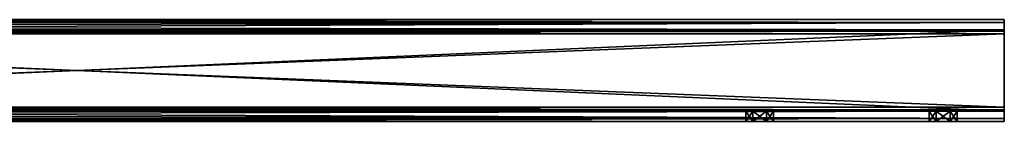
# Model space of a CAD drawing. Header units: millimetres. Extents: x -455 to 455, y -678 to 20.
# Tile 256 of 256: x 213 to 455, y -12 to 12. Entities that reach past the tile are written whole.
import ezdxf

# ---------------------------------------------------------------- set-up
doc = ezdxf.new("R2010")
doc.units = ezdxf.units.MM
doc.header["$LTSCALE"] = 65.185185
for name, color, linetype in [('1', 7, 'CONTINUOUS'), ('10', 7, 'CONTINUOUS'), ('11', 7, 'CONTINUOUS'), ('12', 7, 'CONTINUOUS'), ('13', 7, 'CONTINUOUS'), ('14', 7, 'CONTINUOUS'), ('15', 7, 'CONTINUOUS'), ('16', 7, 'CONTINUOUS'), ('17', 7, 'CONTINUOUS'), ('18', 7, 'CONTINUOUS'), ('19', 7, 'CONTINUOUS'), ('20', 7, 'CONTINUOUS'), ('21', 7, 'CONTINUOUS'), ('22', 7, 'CONTINUOUS'), ('3', 7, 'CONTINUOUS'), ('4', 7, 'CONTINUOUS'), ('5', 7, 'CONTINUOUS'), ('6', 7, 'CONTINUOUS'), ('7', 7, 'CONTINUOUS'), ('8', 7, 'CONTINUOUS'), ('9', 7, 'CONTINUOUS')]:
    doc.layers.add(name, color=color, linetype=linetype)

msp = doc.modelspace()

# ---------------------------------------------------------------- linework, layer by layer
at = {"layer": '1', "linetype": 'Continuous'}
for points in [[(0, 12.5, -10), (455, 11.77, -11.77), (-455, 12.5, -10), (0, 12.5, -10)], [(-455, 12.5, -10), (455, 11.77, -11.77), (-455, 11.77, -11.77), (-455, 12.5, -10)], [(455, 12.5, -10), (455, 11.77, -11.77), (0, 12.5, -10), (455, 12.5, -10)], [(455, 10, -12.5), (0, 10, -12.5), (-455, 11.77, -11.77), (455, 10, -12.5)], [(455, 11.77, -11.77), (455, 10, -12.5), (-455, 11.77, -11.77), (455, 11.77, -11.77)]]:
    msp.add_3dface(points, dxfattribs=at)
at = {"layer": '10', "linetype": 'Continuous'}
for points in [[(-455, 11.77, 11.77), (455, 12.5, 10), (0, 12.5, 10), (-455, 11.77, 11.77)], [(455, 12.5, 10), (-455, 11.77, 11.77), (455, 11.77, 11.77), (455, 12.5, 10)], [(-455, 11.77, 11.77), (-455, 10, 12.5), (455, 11.77, 11.77), (-455, 11.77, 11.77)], [(455, 11.77, 11.77), (-455, 10, 12.5), (0, 10, 12.5), (455, 11.77, 11.77)], [(455, 10, 12.5), (455, 11.77, 11.77), (0, 10, 12.5), (455, 10, 12.5)]]:
    msp.add_3dface(points, dxfattribs=at)
at = {"layer": '11', "linetype": 'Continuous'}
for points in [[(436.6, -12.5), (438.3, -12.5, -2.94), (436.6, -10), (436.6, -12.5)], [(436.6, -10), (438.3, -12.5, -2.94), (438.3, -10, -2.95), (436.6, -10)], [(438.3, -12.5, -2.94), (441.7, -12.5, -2.95), (438.3, -10, -2.95), (438.3, -12.5, -2.94)], [(438.3, -10, -2.95), (441.7, -12.5, -2.95), (441.7, -10, -2.94), (438.3, -10, -2.95)], [(441.7, -12.5, -2.95), (443.4, -12.5), (441.7, -10, -2.94), (441.7, -12.5, -2.95)], [(441.7, -10, -2.94), (443.4, -12.5), (443.4, -10), (441.7, -10, -2.94)]]:
    msp.add_3dface(points, dxfattribs=at)
at = {"layer": '12', "linetype": 'Continuous'}
for points in [[(438.3, -12.5, 2.95), (436.6, -12.5), (438.3, -10, 2.94), (438.3, -12.5, 2.95)], [(436.6, -12.5), (436.6, -10), (438.3, -10, 2.94), (436.6, -12.5)], [(441.7, -12.5, 2.94), (438.3, -12.5, 2.95), (441.7, -10, 2.95), (441.7, -12.5, 2.94)], [(441.7, -10, 2.95), (438.3, -12.5, 2.95), (438.3, -10, 2.94), (441.7, -10, 2.95)], [(443.4, -12.5), (441.7, -12.5, 2.94), (443.4, -10), (443.4, -12.5)], [(443.4, -10), (441.7, -12.5, 2.94), (441.7, -10, 2.95), (443.4, -10)]]:
    msp.add_3dface(points, dxfattribs=at)
at = {"layer": '13', "linetype": 'Continuous'}
for points in [[(0, -10, 9), (455, -10, 9), (1.7, -10, 2.95), (0, -10, 9)], [(441.7, -10, -2.94), (455, -10, -9), (0, -10, -9), (441.7, -10, -2.94)], [(438.3, -10, -2.95), (441.7, -10, -2.94), (0, -10, -9), (438.3, -10, -2.95)], [(438.3, -10, -2.95), (0, -10, -9), (396.7, -10, -2.94), (438.3, -10, -2.95)], [(396.7, -10, -2.94), (0, -10, -9), (393.3, -10, -2.95), (396.7, -10, -2.94)], [(393.3, -10, -2.95), (0, -10, -9), (391.6, -10), (393.3, -10, -2.95)], [(391.6, -10), (0, -10, -9), (3.4, -10), (391.6, -10)], [(455, -10, 9), (3.4, -10), (1.7, -10, 2.95), (455, -10, 9)], [(455, -10, 9), (393.3, -10, 2.94), (3.4, -10), (455, -10, 9)], [(393.3, -10, 2.94), (391.6, -10), (3.4, -10), (393.3, -10, 2.94)], [(393.3, -10, 2.94), (455, -10, 9), (396.7, -10, 2.95), (393.3, -10, 2.94)], [(455, -10, 9), (398.4, -10), (396.7, -10, 2.95), (455, -10, 9)], [(436.6, -10), (438.3, -10, -2.95), (396.7, -10, -2.94), (436.6, -10)], [(398.4, -10), (436.6, -10), (396.7, -10, -2.94), (398.4, -10)], [(455, -10, 9), (438.3, -10, 2.94), (398.4, -10), (455, -10, 9)], [(438.3, -10, 2.94), (436.6, -10), (398.4, -10), (438.3, -10, 2.94)], [(455, -10, 9), (441.7, -10, 2.95), (438.3, -10, 2.94), (455, -10, 9)], [(455, -10, 9), (455, -10, -9), (441.7, -10, -2.94), (455, -10, 9)], [(455, -10, 9), (441.7, -10, -2.94), (443.4, -10), (455, -10, 9)], [(455, -10, 9), (443.4, -10), (441.7, -10, 2.95), (455, -10, 9)]]:
    msp.add_3dface(points, dxfattribs=at)
at = {"layer": '14', "linetype": 'Continuous'}
for points in [[(-455, -9.71, -9.71), (455, -9.71, -9.71), (455, -9, -10), (-455, -9.71, -9.71)], [(-455, -9.71, -9.71), (455, -9, -10), (0, -9, -10), (-455, -9.71, -9.71)], [(-455, -9.71, -9.71), (-455, -10, -9), (455, -9.71, -9.71), (-455, -9.71, -9.71)], [(455, -9.71, -9.71), (-455, -10, -9), (0, -10, -9), (455, -9.71, -9.71)], [(455, -10, -9), (455, -9.71, -9.71), (0, -10, -9), (455, -10, -9)]]:
    msp.add_3dface(points, dxfattribs=at)
at = {"layer": '15', "linetype": 'Continuous'}
for points in [[(455, -9, -10), (455, 9, -10), (0, 9, -10), (455, -9, -10)], [(0, -9, -10), (455, -9, -10), (0, 9, -10), (0, -9, -10)]]:
    msp.add_3dface(points, dxfattribs=at)
at = {"layer": '16', "linetype": 'Continuous'}
for points in [[(-455, 9.71, -9.71), (455, 9.71, -9.71), (455, 10, -9), (-455, 9.71, -9.71)], [(-455, 9.71, -9.71), (455, 10, -9), (0, 10, -9), (-455, 9.71, -9.71)], [(-455, 9.71, -9.71), (-455, 9, -10), (455, 9.71, -9.71), (-455, 9.71, -9.71)], [(455, 9.71, -9.71), (-455, 9, -10), (0, 9, -10), (455, 9.71, -9.71)], [(455, 9, -10), (455, 9.71, -9.71), (0, 9, -10), (455, 9, -10)]]:
    msp.add_3dface(points, dxfattribs=at)
at = {"layer": '17', "linetype": 'Continuous'}
for points in [[(455, 10, -9), (455, 10, 9), (0, 10, 9), (455, 10, -9)], [(0, 10, -9), (455, 10, -9), (0, 10, 9), (0, 10, -9)]]:
    msp.add_3dface(points, dxfattribs=at)
at = {"layer": '18', "linetype": 'Continuous'}
for points in [[(-455, 9.71, 9.71), (-455, 10, 9), (455, 9.71, 9.71), (-455, 9.71, 9.71)], [(455, 9.71, 9.71), (-455, 10, 9), (0, 10, 9), (455, 9.71, 9.71)], [(-455, 9.71, 9.71), (455, 9.71, 9.71), (455, 9, 10), (-455, 9.71, 9.71)], [(-455, 9.71, 9.71), (455, 9, 10), (0, 9, 10), (-455, 9.71, 9.71)], [(455, 10, 9), (455, 9.71, 9.71), (0, 10, 9), (455, 10, 9)]]:
    msp.add_3dface(points, dxfattribs=at)
at = {"layer": '19', "linetype": 'Continuous'}
for points in [[(455, 9, 10), (455, -9, 10), (0, -9, 10), (455, 9, 10)], [(0, 9, 10), (455, 9, 10), (0, -9, 10), (0, 9, 10)]]:
    msp.add_3dface(points, dxfattribs=at)
at = {"layer": '20', "linetype": 'Continuous'}
for points in [[(-455, -9.71, 9.71), (-455, -9, 10), (455, -9.71, 9.71), (-455, -9.71, 9.71)], [(455, -9.71, 9.71), (-455, -9, 10), (0, -9, 10), (455, -9.71, 9.71)], [(455, -9, 10), (455, -9.71, 9.71), (0, -9, 10), (455, -9, 10)], [(455, -10, 9), (-455, -9.71, 9.71), (455, -9.71, 9.71), (455, -10, 9)], [(-455, -9.71, 9.71), (455, -10, 9), (0, -10, 9), (-455, -9.71, 9.71)]]:
    msp.add_3dface(points, dxfattribs=at)
at = {"layer": '21', "linetype": 'Continuous'}
for points in [[(391.6, -12.5), (393.3, -12.5, -2.94), (391.6, -10), (391.6, -12.5)], [(393.3, -12.5, -2.94), (393.3, -10, -2.95), (391.6, -10), (393.3, -12.5, -2.94)], [(393.3, -12.5, -2.94), (396.7, -12.5, -2.95), (393.3, -10, -2.95), (393.3, -12.5, -2.94)], [(396.7, -12.5, -2.95), (396.7, -10, -2.94), (393.3, -10, -2.95), (396.7, -12.5, -2.95)], [(396.7, -12.5, -2.95), (398.4, -12.5), (396.7, -10, -2.94), (396.7, -12.5, -2.95)], [(398.4, -12.5), (398.4, -10), (396.7, -10, -2.94), (398.4, -12.5)]]:
    msp.add_3dface(points, dxfattribs=at)
at = {"layer": '22', "linetype": 'Continuous'}
for points in [[(393.3, -12.5, 2.95), (391.6, -12.5), (393.3, -10, 2.94), (393.3, -12.5, 2.95)], [(391.6, -12.5), (391.6, -10), (393.3, -10, 2.94), (391.6, -12.5)], [(396.7, -12.5, 2.94), (393.3, -12.5, 2.95), (396.7, -10, 2.95), (396.7, -12.5, 2.94)], [(393.3, -12.5, 2.95), (393.3, -10, 2.94), (396.7, -10, 2.95), (393.3, -12.5, 2.95)], [(398.4, -12.5), (396.7, -12.5, 2.94), (398.4, -10), (398.4, -12.5)], [(398.4, -10), (396.7, -12.5, 2.94), (396.7, -10, 2.95), (398.4, -10)]]:
    msp.add_3dface(points, dxfattribs=at)
at = {"layer": '3', "linetype": 'Continuous'}
for points in [[(455, 12.5, -10), (0, 12.5, -10), (455, 12.5, 10), (455, 12.5, -10)], [(455, 12.5, 10), (0, 12.5, -10), (0, 12.5, 10), (455, 12.5, 10)]]:
    msp.add_3dface(points, dxfattribs=at)
at = {"layer": '4', "linetype": 'Continuous'}
for points in [[(455, 11.77, -11.77), (455, 12.5, -10), (455, -11.77, -11.77), (455, 11.77, -11.77)], [(455, 12.5, -10), (455, 12.5, 10), (455, 10, -9), (455, 12.5, -10)], [(455, -11.77, -11.77), (455, 12.5, -10), (455, 9, -10), (455, -11.77, -11.77)], [(455, 9, -10), (455, 12.5, -10), (455, 9.71, -9.71), (455, 9, -10)], [(455, 9.71, -9.71), (455, 12.5, -10), (455, 10, -9), (455, 9.71, -9.71)], [(455, 12.5, 10), (455, 11.77, 11.77), (455, 9, 10), (455, 12.5, 10)], [(455, 10, -9), (455, 12.5, 10), (455, 10, 9), (455, 10, -9)], [(455, 10, 9), (455, 12.5, 10), (455, 9.71, 9.71), (455, 10, 9)], [(455, 9.71, 9.71), (455, 12.5, 10), (455, 9, 10), (455, 9.71, 9.71)], [(455, 10, -12.5), (455, 11.77, -11.77), (455, -10, -12.5), (455, 10, -12.5)], [(455, -10, -12.5), (455, 11.77, -11.77), (455, -11.77, -11.77), (455, -10, -12.5)], [(455, -11.77, 11.77), (455, -12.5, 10), (455, 11.77, 11.77), (455, -11.77, 11.77)], [(455, 11.77, 11.77), (455, -12.5, 10), (455, -9, 10), (455, 11.77, 11.77)], [(455, 10, 12.5), (455, -11.77, 11.77), (455, 11.77, 11.77), (455, 10, 12.5)], [(455, 9, 10), (455, 11.77, 11.77), (455, -9, 10), (455, 9, 10)], [(455, -10, 12.5), (455, -11.77, 11.77), (455, 10, 12.5), (455, -10, 12.5)], [(455, -9, -10), (455, -11.77, -11.77), (455, 9, -10), (455, -9, -10)], [(455, -12.5, -10), (455, -11.77, -11.77), (455, -9, -10), (455, -12.5, -10)], [(455, -9.71, -9.71), (455, -12.5, -10), (455, -9, -10), (455, -9.71, -9.71)], [(455, -9, 10), (455, -12.5, 10), (455, -9.71, 9.71), (455, -9, 10)], [(455, -10, -9), (455, -12.5, -10), (455, -9.71, -9.71), (455, -10, -9)], [(455, -12.5, 10), (455, -10, 9), (455, -9.71, 9.71), (455, -12.5, 10)], [(455, -12.5, 10), (455, -12.5, -10), (455, -10, 9), (455, -12.5, 10)], [(455, -10, 9), (455, -12.5, -10), (455, -10, -9), (455, -10, 9)]]:
    msp.add_3dface(points, dxfattribs=at)
at = {"layer": '5', "linetype": 'Continuous'}
for points in [[(0, 10, -12.5), (455, 10, -12.5), (0, -10, -12.5), (0, 10, -12.5)], [(455, 10, -12.5), (455, -10, -12.5), (0, -10, -12.5), (455, 10, -12.5)]]:
    msp.add_3dface(points, dxfattribs=at)
at = {"layer": '6', "linetype": 'Continuous'}
for points in [[(-455, -11.77, -11.77), (-455, -10, -12.5), (455, -11.77, -11.77), (-455, -11.77, -11.77)], [(455, -11.77, -11.77), (-455, -10, -12.5), (0, -10, -12.5), (455, -11.77, -11.77)], [(-455, -11.77, -11.77), (455, -11.77, -11.77), (455, -12.5, -10), (-455, -11.77, -11.77)], [(-455, -11.77, -11.77), (455, -12.5, -10), (0, -12.5, -10), (-455, -11.77, -11.77)], [(455, -10, -12.5), (455, -11.77, -11.77), (0, -10, -12.5), (455, -10, -12.5)]]:
    msp.add_3dface(points, dxfattribs=at)
at = {"layer": '7', "linetype": 'Continuous'}
for points in [[(0, -12.5, -10), (455, -12.5, -10), (1.7, -12.5, -2.95), (0, -12.5, -10)], [(455, -12.5, 10), (0, -12.5, 10), (441.7, -12.5, 2.94), (455, -12.5, 10)], [(441.7, -12.5, 2.94), (0, -12.5, 10), (438.3, -12.5, 2.95), (441.7, -12.5, 2.94)], [(438.3, -12.5, 2.95), (0, -12.5, 10), (396.7, -12.5, 2.94), (438.3, -12.5, 2.95)], [(0, -12.5, 10), (391.6, -12.5), (393.3, -12.5, 2.95), (0, -12.5, 10)], [(391.6, -12.5), (0, -12.5, 10), (3.4, -12.5), (391.6, -12.5)], [(396.7, -12.5, 2.94), (0, -12.5, 10), (393.3, -12.5, 2.95), (396.7, -12.5, 2.94)], [(1.7, -12.5, -2.95), (455, -12.5, -10), (3.4, -12.5), (1.7, -12.5, -2.95)], [(455, -12.5, -10), (393.3, -12.5, -2.94), (3.4, -12.5), (455, -12.5, -10)], [(393.3, -12.5, -2.94), (391.6, -12.5), (3.4, -12.5), (393.3, -12.5, -2.94)], [(393.3, -12.5, -2.94), (455, -12.5, -10), (396.7, -12.5, -2.95), (393.3, -12.5, -2.94)], [(396.7, -12.5, -2.95), (455, -12.5, -10), (398.4, -12.5), (396.7, -12.5, -2.95)], [(436.6, -12.5), (438.3, -12.5, 2.95), (396.7, -12.5, 2.94), (436.6, -12.5)], [(398.4, -12.5), (436.6, -12.5), (396.7, -12.5, 2.94), (398.4, -12.5)], [(455, -12.5, -10), (438.3, -12.5, -2.94), (398.4, -12.5), (455, -12.5, -10)], [(438.3, -12.5, -2.94), (436.6, -12.5), (398.4, -12.5), (438.3, -12.5, -2.94)], [(438.3, -12.5, -2.94), (455, -12.5, -10), (441.7, -12.5, -2.95), (438.3, -12.5, -2.94)], [(455, -12.5, -10), (455, -12.5, 10), (441.7, -12.5, 2.94), (455, -12.5, -10)], [(441.7, -12.5, -2.95), (455, -12.5, -10), (443.4, -12.5), (441.7, -12.5, -2.95)], [(443.4, -12.5), (455, -12.5, -10), (441.7, -12.5, 2.94), (443.4, -12.5)]]:
    msp.add_3dface(points, dxfattribs=at)
at = {"layer": '8', "linetype": 'Continuous'}
for points in [[(-455, -11.77, 11.77), (455, -11.77, 11.77), (455, -10, 12.5), (-455, -11.77, 11.77)], [(-455, -11.77, 11.77), (455, -10, 12.5), (0, -10, 12.5), (-455, -11.77, 11.77)], [(-455, -11.77, 11.77), (-455, -12.5, 10), (455, -11.77, 11.77), (-455, -11.77, 11.77)], [(455, -11.77, 11.77), (-455, -12.5, 10), (0, -12.5, 10), (455, -11.77, 11.77)], [(455, -12.5, 10), (455, -11.77, 11.77), (0, -12.5, 10), (455, -12.5, 10)]]:
    msp.add_3dface(points, dxfattribs=at)
at = {"layer": '9', "linetype": 'Continuous'}
for points in [[(455, -10, 12.5), (455, 10, 12.5), (0, 10, 12.5), (455, -10, 12.5)], [(0, -10, 12.5), (455, -10, 12.5), (0, 10, 12.5), (0, -10, 12.5)]]:
    msp.add_3dface(points, dxfattribs=at)

doc.saveas('drawing.dxf')
